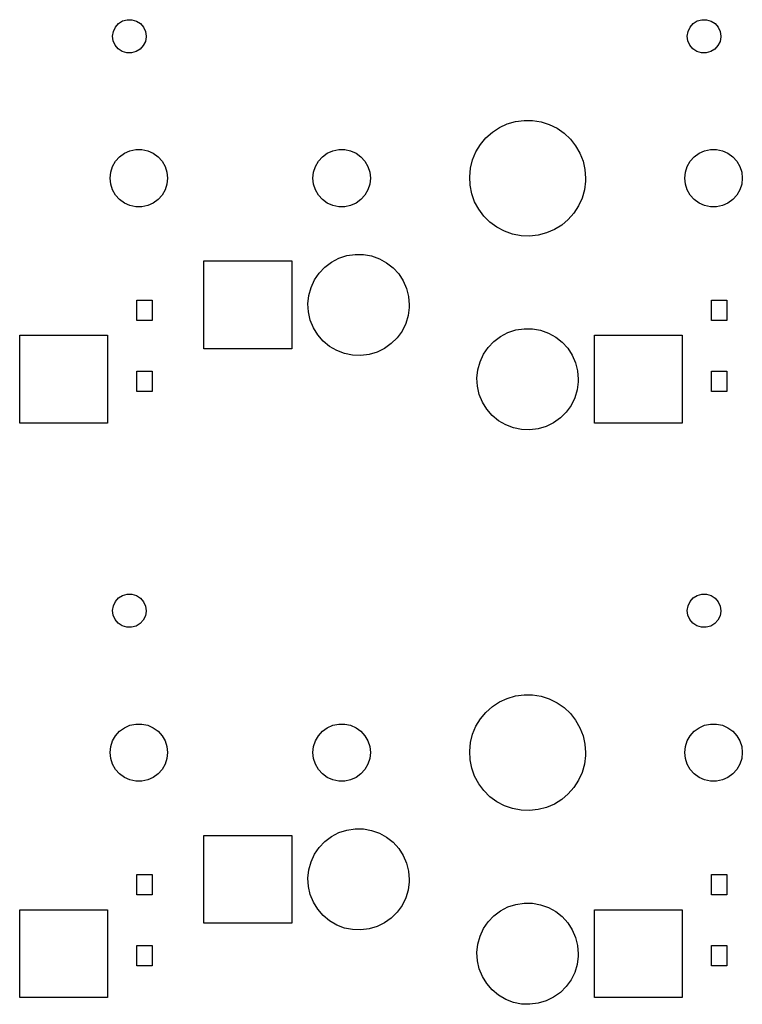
# Model space of a CAD drawing. Extents: x 3.01 to 10.88, y -3.22 to -0.6.
# Tile 11 of 19: x 6.02 to 6.86, y -1.88 to -0.74. Entities that reach past the tile are written whole.
import ezdxf

# ---------------------------------------------------------------- set-up
doc = ezdxf.new("R2010")
doc.units = 0
doc.header["$MEASUREMENT"] = 0
doc.layers.add('BLACK', color=7, linetype='CONTINUOUS')

msp = doc.modelspace()

# ---------------------------------------------------------------- linework, layer by layer
at = {"layer": 'BLACK', "linetype": 'CONTINUOUS'}
for p, q in [((6.12682, -0.74922), (6.12917, -0.744215)), ((6.12917, -0.744215), (6.13283, -0.740071)), ((6.13283, -0.740071), (6.13751, -0.737121)), ((6.13751, -0.737121), (6.14282, -0.735601)), ((6.14282, -0.735601), (6.14835, -0.735635)), ((6.14835, -0.735635), (6.15365, -0.737219)), ((6.15365, -0.737219), (6.15829, -0.740226)), ((6.15829, -0.740226), (6.1619, -0.744415)), ((6.1619, -0.744415), (6.16419, -0.749448)), ((6.79611, -0.74922), (6.79846, -0.744215)), ((6.79846, -0.744215), (6.80212, -0.740071)), ((6.80212, -0.740071), (6.8068, -0.737121)), ((6.8068, -0.737121), (6.81211, -0.735601)), ((6.81211, -0.735601), (6.81764, -0.735635)), ((6.81764, -0.735635), (6.82294, -0.737219)), ((6.82294, -0.737219), (6.82758, -0.740226)), ((6.82758, -0.740226), (6.83119, -0.744415)), ((6.83119, -0.744415), (6.83348, -0.749448)), ((6.12597, -0.754683), (6.12682, -0.74922)), ((6.12669, -0.760165), (6.12597, -0.754683)), ((6.16496, -0.755397), (6.16405, -0.760849)), ((6.16419, -0.749448), (6.16497, -0.754921)), ((6.16497, -0.754921), (6.16496, -0.755397)), ((6.79526, -0.754683), (6.79611, -0.74922)), ((6.79598, -0.760165), (6.79526, -0.754683)), ((6.83425, -0.755397), (6.83334, -0.760849)), ((6.83348, -0.749448), (6.83426, -0.754921)), ((6.83426, -0.754921), (6.83425, -0.755397)), ((6.12891, -0.765225), (6.12669, -0.760165)), ((6.13247, -0.769458), (6.12891, -0.765225)), ((6.16164, -0.765825), (6.15793, -0.769924)), ((6.16405, -0.760849), (6.16164, -0.765825)), ((6.79821, -0.765225), (6.79598, -0.760165)), ((6.80176, -0.769458), (6.79821, -0.765225)), ((6.83093, -0.765825), (6.82722, -0.769924)), ((6.83334, -0.760849), (6.83093, -0.765825)), ((6.13707, -0.772521), (6.13247, -0.769458)), ((6.14235, -0.77417), (6.13707, -0.772521)), ((6.14788, -0.774271), (6.14235, -0.77417)), ((6.15321, -0.772817), (6.14788, -0.774271)), ((6.15793, -0.769924), (6.15321, -0.772817)), ((6.80637, -0.772521), (6.80176, -0.769458)), ((6.81164, -0.77417), (6.80637, -0.772521)), ((6.81717, -0.774271), (6.81164, -0.77417)), ((6.82251, -0.772817), (6.81717, -0.774271)), ((6.82722, -0.769924), (6.82251, -0.772817)), ((6.57652, -0.861238), (6.58561, -0.85705)), ((6.58561, -0.85705), (6.59521, -0.85425)), ((6.59521, -0.85425), (6.60513, -0.852901)), ((6.60513, -0.852901), (6.61513, -0.853032)), ((6.61513, -0.853032), (6.62501, -0.85464)), ((6.62501, -0.85464), (6.63453, -0.85769)), ((6.63453, -0.85769), (6.64351, -0.862115)), ((6.56069, -0.873386), (6.56816, -0.866724)), ((6.56816, -0.866724), (6.57652, -0.861238)), ((6.64351, -0.862115), (6.65173, -0.867818)), ((6.65173, -0.867818), (6.65902, -0.874673)), ((6.54911, -0.889631), (6.5543, -0.881078)), ((6.5543, -0.881078), (6.56069, -0.873386)), ((6.65902, -0.874673), (6.66521, -0.88253)), ((6.66521, -0.88253), (6.67017, -0.891216)), ((6.13408, -0.89538), (6.13974, -0.891263)), ((6.13974, -0.891263), (6.14614, -0.888415)), ((6.14614, -0.888415), (6.15299, -0.886959)), ((6.15299, -0.886959), (6.15999, -0.886959)), ((6.15999, -0.886959), (6.16685, -0.888415)), ((6.16685, -0.888415), (6.17324, -0.891263)), ((6.17324, -0.891263), (6.17891, -0.89538)), ((6.3703, -0.89538), (6.37596, -0.891263)), ((6.37596, -0.891263), (6.38236, -0.888415)), ((6.38236, -0.888415), (6.38921, -0.886959)), ((6.38921, -0.886959), (6.39622, -0.886959)), ((6.39622, -0.886959), (6.40307, -0.888415)), ((6.40307, -0.888415), (6.40946, -0.891263)), ((6.40946, -0.891263), (6.41513, -0.89538)), ((6.54524, -0.898857), (6.54911, -0.889631)), ((6.67017, -0.891216), (6.6738, -0.90054)), ((6.80337, -0.89538), (6.80903, -0.891263)), ((6.80903, -0.891263), (6.81543, -0.888415)), ((6.81543, -0.888415), (6.82228, -0.886959)), ((6.82228, -0.886959), (6.82929, -0.886959)), ((6.82929, -0.886959), (6.83614, -0.888415)), ((6.83614, -0.888415), (6.84253, -0.891263)), ((6.84253, -0.891263), (6.8482, -0.89538)), ((6.12589, -0.906649), (6.12939, -0.900584)), ((6.12939, -0.900584), (6.13408, -0.89538)), ((6.17891, -0.89538), (6.1836, -0.900584)), ((6.1836, -0.900584), (6.1871, -0.906649)), ((6.36211, -0.906649), (6.36561, -0.900584)), ((6.36561, -0.900584), (6.3703, -0.89538)), ((6.41513, -0.89538), (6.41982, -0.900584)), ((6.41982, -0.900584), (6.42332, -0.906649)), ((6.54277, -0.908554), (6.54524, -0.898857)), ((6.6738, -0.90054), (6.67601, -0.910298)), ((6.79518, -0.906649), (6.79868, -0.900584)), ((6.79868, -0.900584), (6.80337, -0.89538)), ((6.8482, -0.89538), (6.85289, -0.900584)), ((6.85289, -0.900584), (6.85639, -0.906649)), ((6.12299, -0.920275), (6.12373, -0.91331)), ((6.12373, -0.91331), (6.12589, -0.906649)), ((6.1871, -0.906649), (6.18926, -0.91331)), ((6.18926, -0.91331), (6.18999, -0.920275)), ((6.35921, -0.920275), (6.35995, -0.91331)), ((6.35995, -0.91331), (6.36211, -0.906649)), ((6.42332, -0.906649), (6.42548, -0.91331)), ((6.42548, -0.91331), (6.42621, -0.920275)), ((6.54177, -0.918508), (6.54277, -0.908554)), ((6.67601, -0.910298), (6.67675, -0.920275)), ((6.79228, -0.920275), (6.79302, -0.91331)), ((6.79302, -0.91331), (6.79518, -0.906649)), ((6.85639, -0.906649), (6.85855, -0.91331)), ((6.85855, -0.91331), (6.85928, -0.920275)), ((6.12373, -0.92724), (6.12299, -0.920275)), ((6.12589, -0.933901), (6.12373, -0.92724)), ((6.18926, -0.92724), (6.1871, -0.933901)), ((6.18999, -0.920275), (6.18926, -0.92724)), ((6.35995, -0.92724), (6.35921, -0.920275)), ((6.36211, -0.933901), (6.35995, -0.92724)), ((6.42548, -0.92724), (6.42332, -0.933901)), ((6.42621, -0.920275), (6.42548, -0.92724)), ((6.54225, -0.928501), (6.54177, -0.918508)), ((6.5442, -0.938314), (6.54225, -0.928501)), ((6.67666, -0.923808), (6.67539, -0.933732)), ((6.67675, -0.920275), (6.67666, -0.923808)), ((6.79302, -0.92724), (6.79228, -0.920275)), ((6.79518, -0.933901), (6.79302, -0.92724)), ((6.85855, -0.92724), (6.85639, -0.933901)), ((6.85928, -0.920275), (6.85855, -0.92724)), ((6.12939, -0.939966), (6.12589, -0.933901)), ((6.13408, -0.945171), (6.12939, -0.939966)), ((6.1836, -0.939966), (6.17891, -0.945171)), ((6.1871, -0.933901), (6.1836, -0.939966)), ((6.36561, -0.939966), (6.36211, -0.933901)), ((6.3703, -0.945171), (6.36561, -0.939966)), ((6.41982, -0.939966), (6.41513, -0.945171)), ((6.42332, -0.933901), (6.41982, -0.939966)), ((6.54758, -0.94773), (6.5442, -0.938314)), ((6.67539, -0.933732), (6.67268, -0.943362)), ((6.79868, -0.939966), (6.79518, -0.933901)), ((6.80337, -0.945171), (6.79868, -0.939966)), ((6.85289, -0.939966), (6.8482, -0.945171)), ((6.85639, -0.933901), (6.85289, -0.939966)), ((6.13974, -0.949287), (6.13408, -0.945171)), ((6.14614, -0.952136), (6.13974, -0.949287)), ((6.15299, -0.953592), (6.14614, -0.952136)), ((6.16685, -0.952136), (6.15999, -0.953592)), ((6.17324, -0.949287), (6.16685, -0.952136)), ((6.17891, -0.945171), (6.17324, -0.949287)), ((6.37596, -0.949287), (6.3703, -0.945171)), ((6.38236, -0.952136), (6.37596, -0.949287)), ((6.38921, -0.953592), (6.38236, -0.952136)), ((6.40307, -0.952136), (6.39622, -0.953592)), ((6.40946, -0.949287), (6.40307, -0.952136)), ((6.41513, -0.945171), (6.40946, -0.949287)), ((6.55232, -0.956543), (6.54758, -0.94773)), ((6.67268, -0.943362), (6.66857, -0.952483)), ((6.80903, -0.949287), (6.80337, -0.945171)), ((6.81543, -0.952136), (6.80903, -0.949287)), ((6.82228, -0.953592), (6.81543, -0.952136)), ((6.83614, -0.952136), (6.82929, -0.953592)), ((6.84253, -0.949287), (6.83614, -0.952136)), ((6.8482, -0.945171), (6.84253, -0.949287)), ((6.15999, -0.953592), (6.15299, -0.953592)), ((6.39622, -0.953592), (6.38921, -0.953592)), ((6.55831, -0.964559), (6.55232, -0.956543)), ((6.66316, -0.960898), (6.65656, -0.96842)), ((6.66857, -0.952483), (6.66316, -0.960898)), ((6.82929, -0.953592), (6.82228, -0.953592)), ((6.56541, -0.971603), (6.55831, -0.964559)), ((6.57348, -0.977518), (6.56541, -0.971603)), ((6.64892, -0.974884), (6.64042, -0.980148)), ((6.65656, -0.96842), (6.64892, -0.974884)), ((6.58233, -0.982177), (6.57348, -0.977518)), ((6.59178, -0.985475), (6.58233, -0.982177)), ((6.60161, -0.987341), (6.59178, -0.985475)), ((6.63122, -0.984098), (6.62155, -0.986645)), ((6.64042, -0.980148), (6.63122, -0.984098)), ((6.6116, -0.987734), (6.60161, -0.987341)), ((6.62155, -0.986645), (6.6116, -0.987734)), ((6.39871, -1.01047), (6.40828, -1.009)), ((6.40828, -1.009), (6.41796, -1.00912)), ((6.41796, -1.00912), (6.42748, -1.01082)), ((6.23228, -1.11909), (6.23228, -1.01673)), ((6.23228, -1.01673), (6.33464, -1.01673)), ((6.33464, -1.01673), (6.33464, -1.11909)), ((6.37319, -1.02375), (6.38093, -1.01794)), ((6.38093, -1.01794), (6.38951, -1.01347)), ((6.38951, -1.01347), (6.39871, -1.01047)), ((6.42748, -1.01082), (6.43661, -1.01405)), ((6.43661, -1.01405), (6.44508, -1.01872)), ((6.44508, -1.01872), (6.45267, -1.02472)), ((6.36105, -1.03874), (6.3665, -1.03075)), ((6.3665, -1.03075), (6.37319, -1.02375)), ((6.45267, -1.02472), (6.45919, -1.03188)), ((6.45919, -1.03188), (6.46444, -1.04001)), ((6.35698, -1.04752), (6.36105, -1.03874)), ((6.46444, -1.04001), (6.4683, -1.04888)), ((6.35439, -1.05685), (6.35698, -1.04752)), ((6.4683, -1.04888), (6.47066, -1.05827)), ((6.1542, -1.08596), (6.1542, -1.06234)), ((6.1542, -1.06234), (6.17191, -1.06234)), ((6.17191, -1.06234), (6.17191, -1.08596)), ((6.35336, -1.06647), (6.35439, -1.05685)), ((6.35392, -1.07613), (6.35336, -1.06647)), ((6.47066, -1.05827), (6.47145, -1.06791)), ((6.82349, -1.08596), (6.82349, -1.06234)), ((6.82349, -1.06234), (6.8412, -1.06234)), ((6.8412, -1.06234), (6.8412, -1.08596)), ((6.35605, -1.08557), (6.35392, -1.07613)), ((6.47138, -1.0708), (6.47012, -1.08039)), ((6.47145, -1.06791), (6.47138, -1.0708)), ((6.17191, -1.08596), (6.1542, -1.08596)), ((6.35969, -1.09454), (6.35605, -1.08557)), ((6.46731, -1.08965), (6.46302, -1.09833)), ((6.47012, -1.08039), (6.46731, -1.08965)), ((6.8412, -1.08596), (6.82349, -1.08596)), ((6.36474, -1.10279), (6.35969, -1.09454)), ((6.46302, -1.09833), (6.45737, -1.10619)), ((6.57778, -1.10456), (6.58636, -1.10009)), ((6.58636, -1.10009), (6.59556, -1.09708)), ((6.59556, -1.09708), (6.60513, -1.09562)), ((6.60513, -1.09562), (6.61481, -1.09573)), ((6.61481, -1.09573), (6.62433, -1.09743)), ((6.62433, -1.09743), (6.63346, -1.10066)), ((6.63346, -1.10066), (6.64193, -1.10534)), ((6.01771, -1.20571), (6.01771, -1.10335)), ((6.01771, -1.10335), (6.12008, -1.10335)), ((6.12008, -1.10335), (6.12008, -1.20571)), ((6.37108, -1.11011), (6.36474, -1.10279)), ((6.37853, -1.11629), (6.37108, -1.11011)), ((6.45737, -1.10619), (6.45052, -1.11302)), ((6.56335, -1.11736), (6.57004, -1.11037)), ((6.57004, -1.11037), (6.57778, -1.10456)), ((6.64193, -1.10534), (6.64952, -1.11134)), ((6.64952, -1.11134), (6.65604, -1.11849)), ((6.687, -1.20571), (6.687, -1.10335)), ((6.687, -1.10335), (6.78937, -1.10335)), ((6.78937, -1.10335), (6.78937, -1.20571)), ((6.33464, -1.11909), (6.23228, -1.11909)), ((6.38688, -1.12117), (6.37853, -1.11629)), ((6.39592, -1.12462), (6.38688, -1.12117)), ((6.43395, -1.1229), (6.42468, -1.12568)), ((6.44264, -1.11864), (6.43395, -1.1229)), ((6.45052, -1.11302), (6.44264, -1.11864)), ((6.5579, -1.12536), (6.56335, -1.11736)), ((6.65604, -1.11849), (6.66129, -1.12662)), ((6.40541, -1.12655), (6.39592, -1.12462)), ((6.41508, -1.12691), (6.40541, -1.12655)), ((6.42468, -1.12568), (6.41508, -1.12691)), ((6.55124, -1.14346), (6.55383, -1.13414)), ((6.55383, -1.13414), (6.5579, -1.12536)), ((6.66129, -1.12662), (6.66515, -1.1355)), ((6.66515, -1.1355), (6.66751, -1.14488)), ((6.1542, -1.16863), (6.1542, -1.14501)), ((6.1542, -1.14501), (6.17191, -1.14501)), ((6.17191, -1.14501), (6.17191, -1.16863)), ((6.55021, -1.15308), (6.55124, -1.14346)), ((6.66751, -1.14488), (6.6683, -1.15453)), ((6.82349, -1.16863), (6.82349, -1.14501)), ((6.82349, -1.14501), (6.8412, -1.14501)), ((6.8412, -1.14501), (6.8412, -1.16863)), ((6.55077, -1.16275), (6.55021, -1.15308)), ((6.66823, -1.15741), (6.66697, -1.16701)), ((6.6683, -1.15453), (6.66823, -1.15741)), ((6.17191, -1.16863), (6.1542, -1.16863)), ((6.5529, -1.17219), (6.55077, -1.16275)), ((6.66697, -1.16701), (6.66416, -1.17627)), ((6.8412, -1.16863), (6.82349, -1.16863)), ((6.55654, -1.18115), (6.5529, -1.17219)), ((6.56159, -1.18941), (6.55654, -1.18115)), ((6.66416, -1.17627), (6.65987, -1.18494)), ((6.56793, -1.19672), (6.56159, -1.18941)), ((6.65422, -1.1928), (6.64737, -1.19963)), ((6.65987, -1.18494), (6.65422, -1.1928)), ((6.57538, -1.2029), (6.56793, -1.19672)), ((6.58373, -1.20778), (6.57538, -1.2029)), ((6.64737, -1.19963), (6.63949, -1.20525)), ((6.12008, -1.20571), (6.01771, -1.20571)), ((6.59277, -1.21124), (6.58373, -1.20778)), ((6.60226, -1.21317), (6.59277, -1.21124)), ((6.61193, -1.21352), (6.60226, -1.21317)), ((6.62153, -1.21229), (6.61193, -1.21352)), ((6.6308, -1.20951), (6.62153, -1.21229)), ((6.63949, -1.20525), (6.6308, -1.20951)), ((6.78937, -1.20571), (6.687, -1.20571)), ((6.12917, -1.41351), (6.13283, -1.40936)), ((6.13283, -1.40936), (6.13751, -1.40641)), ((6.13751, -1.40641), (6.14282, -1.40489)), ((6.14282, -1.40489), (6.14835, -1.40493)), ((6.14835, -1.40493), (6.15365, -1.40651)), ((6.15365, -1.40651), (6.15829, -1.40952)), ((6.15829, -1.40952), (6.1619, -1.41371)), ((6.79846, -1.41351), (6.80212, -1.40936)), ((6.80212, -1.40936), (6.8068, -1.40641)), ((6.8068, -1.40641), (6.81211, -1.40489)), ((6.81211, -1.40489), (6.81764, -1.40493)), ((6.81764, -1.40493), (6.82294, -1.40651)), ((6.82294, -1.40651), (6.82758, -1.40952)), ((6.82758, -1.40952), (6.83119, -1.41371)), ((6.12597, -1.42397), (6.12682, -1.41851)), ((6.12682, -1.41851), (6.12917, -1.41351)), ((6.1619, -1.41371), (6.16419, -1.41874)), ((6.16419, -1.41874), (6.16497, -1.42421)), ((6.79526, -1.42397), (6.79611, -1.41851)), ((6.79611, -1.41851), (6.79846, -1.41351)), ((6.83119, -1.41371), (6.83348, -1.41874)), ((6.83348, -1.41874), (6.83426, -1.42421)), ((6.12669, -1.42946), (6.12597, -1.42397)), ((6.12891, -1.43452), (6.12669, -1.42946)), ((6.16405, -1.43014), (6.16164, -1.43512)), ((6.16496, -1.42469), (6.16405, -1.43014)), ((6.16497, -1.42421), (6.16496, -1.42469)), ((6.79598, -1.42946), (6.79526, -1.42397)), ((6.79821, -1.43452), (6.79598, -1.42946)), ((6.83334, -1.43014), (6.83093, -1.43512)), ((6.83425, -1.42469), (6.83334, -1.43014)), ((6.83426, -1.42421), (6.83425, -1.42469)), ((6.13247, -1.43875), (6.12891, -1.43452)), ((6.13707, -1.44181), (6.13247, -1.43875)), ((6.14235, -1.44346), (6.13707, -1.44181)), ((6.14788, -1.44356), (6.14235, -1.44346)), ((6.15321, -1.44211), (6.14788, -1.44356)), ((6.15793, -1.43922), (6.15321, -1.44211)), ((6.16164, -1.43512), (6.15793, -1.43922)), ((6.80176, -1.43875), (6.79821, -1.43452)), ((6.80637, -1.44181), (6.80176, -1.43875)), ((6.81164, -1.44346), (6.80637, -1.44181)), ((6.81717, -1.44356), (6.81164, -1.44346)), ((6.82251, -1.44211), (6.81717, -1.44356)), ((6.82722, -1.43922), (6.82251, -1.44211)), ((6.83093, -1.43512), (6.82722, -1.43922)), ((6.58561, -1.52634), (6.59521, -1.52354)), ((6.59521, -1.52354), (6.60513, -1.52219)), ((6.60513, -1.52219), (6.61513, -1.52232)), ((6.61513, -1.52232), (6.62501, -1.52393)), ((6.62501, -1.52393), (6.63453, -1.52698)), ((6.56069, -1.54268), (6.56816, -1.53601)), ((6.56816, -1.53601), (6.57652, -1.53053)), ((6.57652, -1.53053), (6.58561, -1.52634)), ((6.63453, -1.52698), (6.64351, -1.53141)), ((6.64351, -1.53141), (6.65173, -1.53711)), ((6.65173, -1.53711), (6.65902, -1.54396)), ((6.5543, -1.55037), (6.56069, -1.54268)), ((6.65902, -1.54396), (6.66521, -1.55182)), ((6.13974, -1.56055), (6.14614, -1.55771)), ((6.14614, -1.55771), (6.15299, -1.55625)), ((6.15299, -1.55625), (6.15999, -1.55625)), ((6.15999, -1.55625), (6.16685, -1.55771)), ((6.16685, -1.55771), (6.17324, -1.56055)), ((6.37596, -1.56055), (6.38236, -1.55771)), ((6.38236, -1.55771), (6.38921, -1.55625)), ((6.38921, -1.55625), (6.39622, -1.55625)), ((6.39622, -1.55625), (6.40307, -1.55771)), ((6.40307, -1.55771), (6.40946, -1.56055)), ((6.54524, -1.56815), (6.54911, -1.55892)), ((6.54911, -1.55892), (6.5543, -1.55037)), ((6.66521, -1.55182), (6.67017, -1.56051)), ((6.80903, -1.56055), (6.81543, -1.55771)), ((6.81543, -1.55771), (6.82228, -1.55625)), ((6.82228, -1.55625), (6.82929, -1.55625)), ((6.82929, -1.55625), (6.83614, -1.55771)), ((6.83614, -1.55771), (6.84253, -1.56055)), ((6.12589, -1.57594), (6.12939, -1.56988)), ((6.12939, -1.56988), (6.13408, -1.56467)), ((6.13408, -1.56467), (6.13974, -1.56055)), ((6.17324, -1.56055), (6.17891, -1.56467)), ((6.17891, -1.56467), (6.1836, -1.56988)), ((6.1836, -1.56988), (6.1871, -1.57594)), ((6.36211, -1.57594), (6.36561, -1.56988)), ((6.36561, -1.56988), (6.3703, -1.56467)), ((6.3703, -1.56467), (6.37596, -1.56055)), ((6.40946, -1.56055), (6.41513, -1.56467)), ((6.41513, -1.56467), (6.41982, -1.56988)), ((6.41982, -1.56988), (6.42332, -1.57594)), ((6.54277, -1.57784), (6.54524, -1.56815)), ((6.67017, -1.56051), (6.6738, -1.56983)), ((6.6738, -1.56983), (6.67601, -1.57959)), ((6.79518, -1.57594), (6.79868, -1.56988)), ((6.79868, -1.56988), (6.80337, -1.56467)), ((6.80337, -1.56467), (6.80903, -1.56055)), ((6.84253, -1.56055), (6.8482, -1.56467)), ((6.8482, -1.56467), (6.85289, -1.56988)), ((6.85289, -1.56988), (6.85639, -1.57594)), ((6.12299, -1.58957), (6.12373, -1.5826)), ((6.12373, -1.5826), (6.12589, -1.57594)), ((6.1871, -1.57594), (6.18926, -1.5826)), ((6.18926, -1.5826), (6.18999, -1.58957)), ((6.35921, -1.58957), (6.35995, -1.5826)), ((6.35995, -1.5826), (6.36211, -1.57594)), ((6.42332, -1.57594), (6.42548, -1.5826)), ((6.42548, -1.5826), (6.42621, -1.58957)), ((6.54177, -1.5878), (6.54277, -1.57784)), ((6.67601, -1.57959), (6.67675, -1.58957)), ((6.79228, -1.58957), (6.79302, -1.5826)), ((6.79302, -1.5826), (6.79518, -1.57594)), ((6.85639, -1.57594), (6.85855, -1.5826)), ((6.85855, -1.5826), (6.85928, -1.58957)), ((6.12373, -1.59653), (6.12299, -1.58957)), ((6.18999, -1.58957), (6.18926, -1.59653)), ((6.35995, -1.59653), (6.35921, -1.58957)), ((6.42621, -1.58957), (6.42548, -1.59653)), ((6.54225, -1.59779), (6.54177, -1.5878)), ((6.67666, -1.5931), (6.67539, -1.60302)), ((6.67675, -1.58957), (6.67666, -1.5931)), ((6.79302, -1.59653), (6.79228, -1.58957)), ((6.85928, -1.58957), (6.85855, -1.59653)), ((6.12589, -1.60319), (6.12373, -1.59653)), ((6.12939, -1.60926), (6.12589, -1.60319)), ((6.1871, -1.60319), (6.1836, -1.60926)), ((6.18926, -1.59653), (6.1871, -1.60319)), ((6.36211, -1.60319), (6.35995, -1.59653)), ((6.36561, -1.60926), (6.36211, -1.60319)), ((6.42332, -1.60319), (6.41982, -1.60926)), ((6.42548, -1.59653), (6.42332, -1.60319)), ((6.5442, -1.6076), (6.54225, -1.59779)), ((6.67539, -1.60302), (6.67268, -1.61265)), ((6.79518, -1.60319), (6.79302, -1.59653)), ((6.79868, -1.60926), (6.79518, -1.60319)), ((6.85639, -1.60319), (6.85289, -1.60926)), ((6.85855, -1.59653), (6.85639, -1.60319)), ((6.13408, -1.61446), (6.12939, -1.60926)), ((6.13974, -1.61858), (6.13408, -1.61446)), ((6.17891, -1.61446), (6.17324, -1.61858)), ((6.1836, -1.60926), (6.17891, -1.61446)), ((6.3703, -1.61446), (6.36561, -1.60926)), ((6.37596, -1.61858), (6.3703, -1.61446)), ((6.41513, -1.61446), (6.40946, -1.61858)), ((6.41982, -1.60926), (6.41513, -1.61446)), ((6.54758, -1.61702), (6.5442, -1.6076)), ((6.55232, -1.62583), (6.54758, -1.61702)), ((6.67268, -1.61265), (6.66857, -1.62177)), ((6.80337, -1.61446), (6.79868, -1.60926)), ((6.80903, -1.61858), (6.80337, -1.61446)), ((6.8482, -1.61446), (6.84253, -1.61858)), ((6.85289, -1.60926), (6.8482, -1.61446)), ((6.14614, -1.62143), (6.13974, -1.61858)), ((6.15299, -1.62288), (6.14614, -1.62143)), ((6.15999, -1.62288), (6.15299, -1.62288)), ((6.16685, -1.62143), (6.15999, -1.62288)), ((6.17324, -1.61858), (6.16685, -1.62143)), ((6.38236, -1.62143), (6.37596, -1.61858)), ((6.38921, -1.62288), (6.38236, -1.62143)), ((6.39622, -1.62288), (6.38921, -1.62288)), ((6.40307, -1.62143), (6.39622, -1.62288)), ((6.40946, -1.61858), (6.40307, -1.62143)), ((6.55831, -1.63385), (6.55232, -1.62583)), ((6.66857, -1.62177), (6.66316, -1.63019)), ((6.81543, -1.62143), (6.80903, -1.61858)), ((6.82228, -1.62288), (6.81543, -1.62143)), ((6.82929, -1.62288), (6.82228, -1.62288)), ((6.83614, -1.62143), (6.82929, -1.62288)), ((6.84253, -1.61858), (6.83614, -1.62143)), ((6.56541, -1.64089), (6.55831, -1.63385)), ((6.65656, -1.63771), (6.64892, -1.64417)), ((6.66316, -1.63019), (6.65656, -1.63771)), ((6.57348, -1.64681), (6.56541, -1.64089)), ((6.58233, -1.65147), (6.57348, -1.64681)), ((6.59178, -1.65477), (6.58233, -1.65147)), ((6.64042, -1.64944), (6.63122, -1.65339)), ((6.64892, -1.64417), (6.64042, -1.64944)), ((6.60161, -1.65663), (6.59178, -1.65477)), ((6.6116, -1.65703), (6.60161, -1.65663)), ((6.62155, -1.65594), (6.6116, -1.65703)), ((6.63122, -1.65339), (6.62155, -1.65594)), ((6.23228, -1.78839), (6.23228, -1.68602)), ((6.23228, -1.68602), (6.33464, -1.68602)), ((6.33464, -1.68602), (6.33464, -1.78839)), ((6.38093, -1.68723), (6.38951, -1.68276)), ((6.38951, -1.68276), (6.39871, -1.67976)), ((6.39871, -1.67976), (6.40828, -1.67829)), ((6.40828, -1.67829), (6.41796, -1.67841)), ((6.41796, -1.67841), (6.42748, -1.68011)), ((6.42748, -1.68011), (6.43661, -1.68334)), ((6.43661, -1.68334), (6.44508, -1.68802)), ((6.3665, -1.70004), (6.37319, -1.69304)), ((6.37319, -1.69304), (6.38093, -1.68723)), ((6.44508, -1.68802), (6.45267, -1.69401)), ((6.45267, -1.69401), (6.45919, -1.70117)), ((6.35698, -1.71681), (6.36105, -1.70803)), ((6.36105, -1.70803), (6.3665, -1.70004)), ((6.45919, -1.70117), (6.46444, -1.7093)), ((6.46444, -1.7093), (6.4683, -1.71817)), ((6.35439, -1.72614), (6.35698, -1.71681)), ((6.4683, -1.71817), (6.47066, -1.72756)), ((6.1542, -1.75525), (6.1542, -1.73163)), ((6.1542, -1.73163), (6.17191, -1.73163)), ((6.17191, -1.73163), (6.17191, -1.75525)), ((6.35336, -1.73576), (6.35439, -1.72614)), ((6.47066, -1.72756), (6.47145, -1.7372)), ((6.82349, -1.75525), (6.82349, -1.73163)), ((6.82349, -1.73163), (6.8412, -1.73163)), ((6.8412, -1.73163), (6.8412, -1.75525)), ((6.35392, -1.74542), (6.35336, -1.73576)), ((6.47138, -1.74009), (6.47012, -1.74968)), ((6.47145, -1.7372), (6.47138, -1.74009)), ((6.35605, -1.75486), (6.35392, -1.74542)), ((6.35969, -1.76383), (6.35605, -1.75486)), ((6.47012, -1.74968), (6.46731, -1.75894)), ((6.17191, -1.75525), (6.1542, -1.75525)), ((6.36474, -1.77208), (6.35969, -1.76383)), ((6.46731, -1.75894), (6.46302, -1.76762)), ((6.58636, -1.76938), (6.59556, -1.76637)), ((6.59556, -1.76637), (6.60513, -1.76491)), ((6.60513, -1.76491), (6.61481, -1.76503)), ((6.61481, -1.76503), (6.62433, -1.76672)), ((6.8412, -1.75525), (6.82349, -1.75525)), ((6.01771, -1.875), (6.01771, -1.77264)), ((6.01771, -1.77264), (6.12008, -1.77264)), ((6.12008, -1.77264), (6.12008, -1.875)), ((6.37108, -1.7794), (6.36474, -1.77208)), ((6.45737, -1.77548), (6.45052, -1.78231)), ((6.46302, -1.76762), (6.45737, -1.77548)), ((6.57004, -1.77966), (6.57778, -1.77385)), ((6.57778, -1.77385), (6.58636, -1.76938)), ((6.62433, -1.76672), (6.63346, -1.76995)), ((6.63346, -1.76995), (6.64193, -1.77463)), ((6.64193, -1.77463), (6.64952, -1.78063)), ((6.687, -1.875), (6.687, -1.77264)), ((6.687, -1.77264), (6.78937, -1.77264)), ((6.78937, -1.77264), (6.78937, -1.875)), ((6.33464, -1.78839), (6.23228, -1.78839)), ((6.37853, -1.78558), (6.37108, -1.7794)), ((6.38688, -1.79046), (6.37853, -1.78558)), ((6.44264, -1.78793), (6.43395, -1.79219)), ((6.45052, -1.78231), (6.44264, -1.78793)), ((6.5579, -1.79465), (6.56335, -1.78665)), ((6.56335, -1.78665), (6.57004, -1.77966)), ((6.64952, -1.78063), (6.65604, -1.78779)), ((6.65604, -1.78779), (6.66129, -1.79591)), ((6.39592, -1.79391), (6.38688, -1.79046)), ((6.40541, -1.79584), (6.39592, -1.79391)), ((6.41508, -1.7962), (6.40541, -1.79584)), ((6.42468, -1.79497), (6.41508, -1.7962)), ((6.43395, -1.79219), (6.42468, -1.79497)), ((6.55383, -1.80343), (6.5579, -1.79465)), ((6.66129, -1.79591), (6.66515, -1.80479)), ((6.55124, -1.81275), (6.55383, -1.80343)), ((6.66515, -1.80479), (6.66751, -1.81417)), ((6.1542, -1.83793), (6.1542, -1.8143)), ((6.1542, -1.8143), (6.17191, -1.8143)), ((6.17191, -1.8143), (6.17191, -1.83793)), ((6.55021, -1.82238), (6.55124, -1.81275)), ((6.55077, -1.83204), (6.55021, -1.82238)), ((6.66751, -1.81417), (6.6683, -1.82382)), ((6.6683, -1.82382), (6.66823, -1.8267)), ((6.82349, -1.83793), (6.82349, -1.8143)), ((6.82349, -1.8143), (6.8412, -1.8143)), ((6.8412, -1.8143), (6.8412, -1.83793)), ((6.5529, -1.84148), (6.55077, -1.83204)), ((6.66823, -1.8267), (6.66697, -1.8363)), ((6.17191, -1.83793), (6.1542, -1.83793)), ((6.55654, -1.85044), (6.5529, -1.84148)), ((6.66416, -1.84556), (6.65987, -1.85423)), ((6.66697, -1.8363), (6.66416, -1.84556)), ((6.8412, -1.83793), (6.82349, -1.83793)), ((6.56159, -1.8587), (6.55654, -1.85044)), ((6.65987, -1.85423), (6.65422, -1.86209)), ((6.56793, -1.86601), (6.56159, -1.8587)), ((6.57538, -1.87219), (6.56793, -1.86601)), ((6.64737, -1.86892), (6.63949, -1.87454)), ((6.65422, -1.86209), (6.64737, -1.86892)), ((6.12008, -1.875), (6.01771, -1.875)), ((6.58373, -1.87708), (6.57538, -1.87219)), ((6.59277, -1.88053), (6.58373, -1.87708)), ((6.60226, -1.88246), (6.59277, -1.88053)), ((6.6308, -1.8788), (6.62153, -1.88158)), ((6.63949, -1.87454), (6.6308, -1.8788)), ((6.78937, -1.875), (6.687, -1.875)), ((6.61193, -1.88281), (6.60226, -1.88246)), ((6.62153, -1.88158), (6.61193, -1.88281))]:
    msp.add_line(p, q, dxfattribs=at)

doc.saveas('drawing.dxf')
